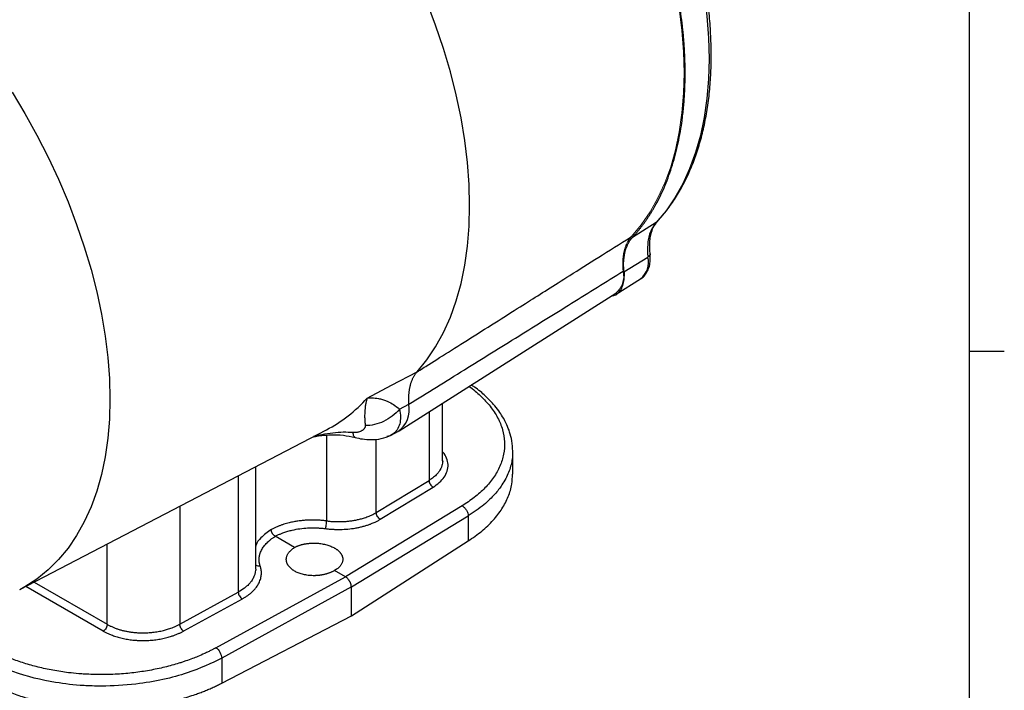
# Model space of a CAD drawing. Header units: inches. Extents: x 0.3 to 34.1, y 0.2 to 21.7.
# Tile 35 of 36: x 30.1 to 33.6, y 16.7 to 19.1. Entities that reach past the tile are written whole.
import ezdxf

# ---------------------------------------------------------------- set-up
doc = ezdxf.new("R2010")
doc.units = ezdxf.units.IN
doc.header["$MEASUREMENT"] = 0
doc.layers.add('SLD-0', color=7, linetype='Continuous', lineweight=25)

msp = doc.modelspace()

# ---------------------------------------------------------------- linework, layer by layer
at = {"color": 7, "linetype": 'Continuous', "lineweight": 25}
for p, q in [((32.3942, 18.3745), (32.3082, 18.3202)), ((32.278, 18.1961), (32.364, 18.2494)), ((32.2504, 18.1155), (32.3373, 18.1707)), ((31.4679, 17.623), (32.2483, 18.1191)), ((31.441, 17.7875), (31.5325, 17.8356)), ((31.3527, 17.741), (31.441, 17.7875)), ((31.4695, 17.701), (31.5026, 17.7187)), ((31.6246, 17.5148), (31.6246, 17.7226)), ((30.1015, 17.0506), (31.2059, 17.6267)), ((31.4388, 17.6086), (31.4373, 17.6079)), ((31.4392, 17.6078), (31.4634, 17.6204)), ((31.8772, 17.4674), (31.8772, 17.5496)), ((30.9516, 17.1265), (30.9516, 17.494)), ((31.6244, 17.5165), (31.6251, 17.5123)), ((31.3859, 17.3286), (31.5757, 17.4443)), ((31.4003, 17.3044), (31.5902, 17.4201)), ((31.6949, 17.3529), (31.2748, 17.0969)), ((31.296, 17.0602), (31.7166, 17.3165)), ((31.7166, 17.3165), (31.7166, 17.226)), ((31.0915, 17.2028), (31.022, 17.2429)), ((31.296, 16.9563), (31.7166, 17.226)), ((30.8083, 16.841), (31.2748, 17.0969)), ((31.2748, 17.0969), (31.2354, 17.1197)), ((31.296, 17.0602), (30.8289, 16.804)), ((31.296, 16.9563), (31.296, 17.0602)), ((30.6778, 16.9259), (30.8887, 17.0416)), ((30.9025, 17.0169), (30.6916, 16.9013)), ((30.8289, 16.7135), (31.296, 16.9563)), ((30.8289, 16.804), (30.8289, 16.7135))]:
    msp.add_line(p, q, dxfattribs=at)
at = {"color": 8, "linetype": 'Continuous', "lineweight": 25}
for p, q in [((32.3977, 18.3782), (32.3942, 18.3745)), ((31.5757, 17.6916), (31.5757, 17.4443)), ((31.207, 17.6074), (31.207, 17.2985)), ((31.3859, 17.3286), (31.3859, 17.5934)), ((30.8887, 17.4612), (30.8887, 17.0416)), ((30.6778, 17.3512), (30.6778, 16.9259)), ((30.4163, 16.9256), (30.4163, 17.2148)), ((30.4025, 16.9014), (30.1238, 17.0623)), ((30.1532, 17.0776), (30.4163, 16.9256))]:
    msp.add_line(p, q, dxfattribs=at)
at = {"color": 7, "linetype": 'Continuous', "lineweight": 25, "flags": 128}
for points in [[(32.3942, 19.7742), (32.4294, 19.6915), (32.4612, 19.6084), (32.4896, 19.5251), (32.5145, 19.442), (32.5356, 19.3595), (32.553, 19.2777), (32.5666, 19.1971), (32.5764, 19.1178), (32.5823, 19.0403), (32.5842, 18.9647), (32.5823, 18.8914), (32.5764, 18.8206), (32.5666, 18.7526), (32.553, 18.6877), (32.5356, 18.626), (32.5145, 18.5679), (32.4896, 18.5135), (32.4612, 18.463), (32.4294, 18.4166), (32.3942, 18.3745)], [(31.5325, 17.8356), (31.5676, 17.8788), (31.5994, 17.9262), (31.6277, 17.9777), (31.6525, 18.0331), (31.6736, 18.0921), (31.691, 18.1547), (31.7045, 18.2205), (31.7143, 18.2894), (31.7201, 18.361), (31.7221, 18.4351), (31.7201, 18.5115), (31.7143, 18.5899), (31.7045, 18.67), (31.691, 18.7515), (31.6736, 18.8341), (31.6525, 18.9175), (31.6277, 19.0015), (31.5994, 19.0856), (31.5676, 19.1697), (31.5325, 19.2535)]]:
    msp.add_lwpolyline(points, dxfattribs=at)
at = {"color": 144, "linetype": 'Continuous', "lineweight": 18, "flags": 128}
msp.add_lwpolyline([(32.305, 18.3238), (32.3402, 18.3659), (32.372, 18.4122), (32.4003, 18.4627), (32.4251, 18.5171), (32.4462, 18.5751), (32.4636, 18.6367), (32.4772, 18.7016), (32.4869, 18.7695), (32.4928, 18.8402), (32.4947, 18.9135), (32.4928, 18.9889), (32.4869, 19.0664), (32.4772, 19.1456), (32.4636, 19.2261), (32.4462, 19.3078), (32.4251, 19.3903), (32.4003, 19.4732), (32.372, 19.5564), (32.3402, 19.6395), (32.305, 19.7221)], dxfattribs=at)
at = {"color": 8, "linetype": 'Continuous', "lineweight": 25, "flags": 128}
msp.add_lwpolyline([(30.0741, 18.8442), (30.12, 18.7677), (30.1633, 18.6896), (30.2037, 18.6103), (30.2412, 18.53), (30.2754, 18.4489), (30.3064, 18.3675), (30.3341, 18.286), (30.3582, 18.2047), (30.3788, 18.1239), (30.3958, 18.0439), (30.4091, 17.965), (30.4186, 17.8874), (30.4243, 17.8115), (30.4262, 17.7375), (30.4243, 17.6657), (30.4186, 17.5964), (30.4091, 17.5298), (30.3958, 17.4662), (30.3788, 17.4058), (30.3582, 17.3487), (30.3341, 17.2953), (30.3064, 17.2457), (30.2754, 17.2001), (30.2412, 17.1587), (30.2037, 17.1216), (30.1633, 17.0889), (30.12, 17.0608), (30.1014, 17.0505)], dxfattribs=at)
at = {"color": 8, "linetype": 'Continuous', "lineweight": 25}
for centre, radius, start, end in [((32.2894, 18.2308), 0.0769, 308.5714, 13.9847), ((30.9627, 18.0904), 0.5237, 297.6731, 318.1421)]:
    msp.add_arc(centre, radius, start, end, dxfattribs=at)
at = {"color": 144, "linetype": 'Continuous', "lineweight": 18}
msp.add_arc((32.1974, 18.1803), 0.0796, 309.74, 12.9898, dxfattribs=at)
at = {"color": 7, "linetype": 'Continuous', "lineweight": 25}
msp.add_arc((31.4105, 17.6984), 0.0942, 304.1537, 12.4199, dxfattribs=at)
for points, knots in [([(32.3981, 18.3778), (32.4043, 18.3847), (32.4221, 18.4046), (32.4493, 18.4404), (32.4784, 18.4861), (32.5044, 18.5354), (32.5272, 18.5881), (32.5467, 18.6441), (32.5628, 18.7031), (32.5755, 18.7649), (32.5848, 18.8295), (32.5906, 18.8964), (32.5928, 18.9655), (32.5916, 19.0366), (32.5869, 19.1094), (32.5787, 19.1837), (32.5671, 19.2593), (32.5521, 19.3359), (32.5338, 19.4132), (32.5122, 19.491), (32.4874, 19.5691), (32.4595, 19.6472), (32.4314, 19.7183), (32.4118, 19.7631), (32.4034, 19.7821)], [0, 0, 0, 0, 0.025013, 0.071449, 0.11798, 0.164651, 0.211453, 0.258372, 0.305383, 0.352464, 0.399594, 0.446754, 0.49393, 0.54111, 0.588286, 0.635453, 0.682609, 0.729752, 0.776882, 0.824, 0.871107, 0.918204, 0.965292, 1, 1, 1, 1]), ([(32.4982, 18.9114), (32.4982, 18.9162), (32.4982, 18.9257), (32.498, 18.9401), (32.4976, 18.9546), (32.4971, 18.9691), (32.4965, 18.9837), (32.4957, 18.9984), (32.4947, 19.0132), (32.4937, 19.028), (32.4925, 19.0428), (32.4911, 19.0578), (32.4896, 19.0728), (32.4879, 19.0879), (32.4828, 19.1312), (32.4719, 19.2037), (32.4506, 19.3065), (32.4234, 19.4106), (32.3983, 19.4904), (32.3792, 19.5451), (32.3685, 19.5747), (32.3573, 19.6043), (32.3457, 19.6338), (32.3336, 19.6633), (32.3212, 19.6927), (32.3125, 19.7123), (32.3082, 19.7221)], [0, 0, 0, 0, 0.019149, 0.038285, 0.057409, 0.076524, 0.095632, 0.114737, 0.133841, 0.152946, 0.172055, 0.191171, 0.210296, 0.229433, 0.248584, 0.374287, 0.500002, 0.625705, 0.751419, 0.786971, 0.822481, 0.857968, 0.893446, 0.928933, 0.964446, 1, 1, 1, 1]), ([(32.3082, 18.3202), (32.3105, 18.3228), (32.3152, 18.3279), (32.3221, 18.3358), (32.3288, 18.3439), (32.3355, 18.3521), (32.342, 18.3604), (32.3483, 18.369), (32.3546, 18.3776), (32.3607, 18.3865), (32.3667, 18.3954), (32.3726, 18.4046), (32.3784, 18.4139), (32.384, 18.4233), (32.3997, 18.4507), (32.4234, 18.4986), (32.4506, 18.5713), (32.4719, 18.6496), (32.4835, 18.713), (32.4894, 18.7581), (32.4921, 18.7828), (32.4944, 18.8079), (32.4961, 18.8333), (32.4973, 18.859), (32.4981, 18.885), (32.4982, 18.9026), (32.4982, 18.9114)], [0, 0, 0, 0, 0.019149, 0.038285, 0.057409, 0.076524, 0.095632, 0.114737, 0.133841, 0.152946, 0.172055, 0.191171, 0.210296, 0.229433, 0.248584, 0.374287, 0.500002, 0.625705, 0.751419, 0.786971, 0.822481, 0.857968, 0.893446, 0.928933, 0.964446, 1, 1, 1, 1]), ([(32.3942, 18.3745), (32.3855, 18.3651), (32.3783, 18.3532), (32.3684, 18.3272), (32.3652, 18.3134), (32.3627, 18.2889), (32.3624, 18.279), (32.3629, 18.2625), (32.3633, 18.256), (32.364, 18.2494)], [-1.040161, -1.040161, -1.040161, -1.040161, -0.910141, -0.910141, -0.702109, -0.702109, -0.369257, -0.369257, 0, 0, 0, 0]), ([(32.3721, 18.2611), (32.3716, 18.2668), (32.3704, 18.2803), (32.3706, 18.2975), (32.3716, 18.3162), (32.3757, 18.3355), (32.3833, 18.3593), (32.3936, 18.3721), (32.3992, 18.3792)], [0, 0, 0, 0, 0.115617, 0.27073, 0.379053, 0.534227, 0.740954, 1, 1, 1, 1]), ([(31.5325, 17.8356), (31.5463, 17.8444), (31.5605, 17.8533), (31.6242, 17.8935), (31.6848, 17.9318), (31.7832, 17.9941), (31.8211, 18.018), (31.8826, 18.0569), (31.9063, 18.0719), (31.9773, 18.1167), (32.0246, 18.1466), (32.1477, 18.2244), (32.2234, 18.2723), (32.3025, 18.3222), (32.3038, 18.323), (32.305, 18.3238)], [-8.489041, -8.489041, -8.489041, -8.489041, -8.176349, -8.176349, -7.118247, -7.118247, -6.589195, -6.589195, -5.742713, -5.742713, -4.388342, -4.388342, -2.885837, -2.885837, -2.861615, -2.861615, -2.861615, -2.861615]), ([(32.278, 18.1961), (32.2778, 18.198), (32.2775, 18.2017), (32.2771, 18.2072), (32.2768, 18.2127), (32.2767, 18.2181), (32.2767, 18.2235), (32.2767, 18.2288), (32.2771, 18.2383), (32.2784, 18.2517), (32.2816, 18.2681), (32.2861, 18.2833), (32.2911, 18.2949), (32.2957, 18.3034), (32.2996, 18.3094), (32.3037, 18.3151), (32.3067, 18.3185), (32.3082, 18.3202)], [0, 0, 0, 0, 0.035783, 0.071535, 0.107282, 0.143047, 0.178856, 0.214733, 0.250702, 0.37551, 0.50002, 0.624437, 0.74927, 0.812139, 0.874796, 0.937372, 1, 1, 1, 1]), ([(32.3375, 18.1712), (32.3382, 18.1715), (32.3444, 18.1745), (32.3534, 18.1842), (32.3636, 18.1993), (32.3701, 18.2173), (32.3734, 18.238), (32.3725, 18.2532), (32.3721, 18.2611)], [0, 0, 0, 0, 0.026267, 0.211474, 0.395311, 0.58481, 0.784346, 1, 1, 1, 1]), ([(31.5026, 17.7187), (31.5695, 17.7603), (31.7016, 17.8424), (31.8972, 17.9639), (32.0878, 18.0822), (32.2131, 18.1599), (32.2749, 18.1982)], [0, 0, 0, 0, 0.259892, 0.51319, 0.759892, 1, 1, 1, 1]), ([(32.2328, 18.1093), (32.2367, 18.11), (32.2466, 18.1118), (32.2593, 18.1213), (32.2704, 18.1366), (32.2775, 18.1566), (32.2784, 18.1729), (32.2788, 18.181)], [0, 0, 0, 0, 0.136721, 0.352541, 0.56836, 0.78418, 1, 1, 1, 1]), ([(31.5325, 17.8356), (31.5316, 17.8345), (31.5297, 17.8324), (31.527, 17.8289), (31.5244, 17.8253), (31.522, 17.8215), (31.5197, 17.8176), (31.5175, 17.8135), (31.5155, 17.8093), (31.5136, 17.8049), (31.5118, 17.8004), (31.5102, 17.7958), (31.5087, 17.791), (31.5073, 17.7861), (31.5061, 17.781), (31.5051, 17.7759), (31.5042, 17.7706), (31.5034, 17.7652), (31.5028, 17.7597), (31.5023, 17.7541), (31.502, 17.7484), (31.5018, 17.7426), (31.5017, 17.7368), (31.5019, 17.7308), (31.5021, 17.7248), (31.5024, 17.7207), (31.5026, 17.7187)], [0, 0, 0, 0, 0.041668, 0.083337, 0.125005, 0.166674, 0.208344, 0.250013, 0.291682, 0.33335, 0.375017, 0.416682, 0.458345, 0.500008, 0.541671, 0.583334, 0.624999, 0.666665, 0.708332, 0.749999, 0.791667, 0.833335, 0.875002, 0.916668, 0.958334, 1, 1, 1, 1]), ([(31.8772, 17.5495), (31.8765, 17.562), (31.8754, 17.5853), (31.8672, 17.6172), (31.856, 17.6464), (31.8425, 17.6718), (31.8261, 17.6965), (31.8063, 17.7215), (31.7778, 17.7503), (31.7514, 17.7735), (31.7321, 17.7858), (31.7281, 17.7884)], [0, 0, 0, 0, 0.141517, 0.263418, 0.365693, 0.482386, 0.568025, 0.673431, 0.803725, 0.958747, 1, 1, 1, 1]), ([(31.3527, 17.741), (31.3524, 17.7398), (31.3517, 17.7375), (31.3508, 17.7343), (31.3498, 17.7306), (31.3488, 17.7263), (31.3473, 17.7191), (31.3459, 17.71), (31.3446, 17.6981), (31.3439, 17.6859), (31.3438, 17.6745), (31.3441, 17.665), (31.3445, 17.6576), (31.3451, 17.6501), (31.3456, 17.6449), (31.3458, 17.6424)], [0, 0, 0, 0, 0.05204, 0.095877, 0.131511, 0.200819, 0.262906, 0.400576, 0.521414, 0.651572, 0.768729, 0.831202, 0.890559, 0.946818, 1, 1, 1, 1]), ([(31.3527, 17.741), (31.3585, 17.7418), (31.3645, 17.7422), (31.378, 17.7419), (31.3855, 17.7412), (31.3981, 17.7388), (31.403, 17.7375), (31.4105, 17.7353), (31.413, 17.7344), (31.4196, 17.7321), (31.4237, 17.7304), (31.4343, 17.7255), (31.4409, 17.7219), (31.455, 17.7129), (31.4623, 17.7074), (31.4695, 17.701)], [-1.669903, -1.669903, -1.669903, -1.669903, -1.37767, -1.37767, -1.04369, -1.04369, -0.834952, -0.834952, -0.730583, -0.730583, -0.563592, -0.563592, -0.296408, -0.296408, 0, 0, 0, 0]), ([(31.4695, 17.7009), (31.4543, 17.683), (31.4342, 17.6675), (31.3905, 17.6469), (31.367, 17.6416), (31.3458, 17.6423)], [0, 0, 0, 0, 0.5, 0.5, 1, 1, 1, 1]), ([(31.3458, 17.6424), (31.3459, 17.6418), (31.3459, 17.6407), (31.3458, 17.6391), (31.3455, 17.6375), (31.345, 17.6359), (31.3443, 17.6343), (31.3433, 17.6325), (31.3419, 17.6304), (31.3398, 17.6281), (31.3375, 17.6259), (31.3339, 17.6233), (31.3287, 17.6206), (31.3227, 17.6187), (31.3176, 17.6177), (31.3138, 17.6172), (31.3099, 17.6169), (31.3072, 17.6169), (31.3059, 17.6169)], [0, 0, 0, 0, 0.034106, 0.069301, 0.105715, 0.143465, 0.182656, 0.22338, 0.287438, 0.353577, 0.421831, 0.490334, 0.627608, 0.763106, 0.826478, 0.886876, 0.944602, 1, 1, 1, 1]), ([(31.1561, 17.6007), (31.1611, 17.6018), (31.1815, 17.6065), (31.2193, 17.6093), (31.2661, 17.6087), (31.2954, 17.6022), (31.3094, 17.5992)], [0, 0, 0, 0, 0.103567, 0.422033, 0.722918, 1, 1, 1, 1]), ([(31.3059, 17.6169), (31.3053, 17.617), (31.304, 17.617), (31.3028, 17.6171), (31.3021, 17.6171)], [0, 0, 0, 0, 0.50893, 1, 1, 1, 1]), ([(31.3094, 17.5992), (31.3181, 17.5971), (31.3369, 17.5927), (31.37, 17.5907), (31.4059, 17.5939), (31.4276, 17.603), (31.4391, 17.6078)], [0, 0, 0, 0, 0.198313, 0.431623, 0.700212, 1, 1, 1, 1]), ([(31.4324, 17.6056), (31.4306, 17.6044), (31.4282, 17.6029), (31.425, 17.6026), (31.4243, 17.6026)], [0, 0, 0, 0, 0.789946, 1, 1, 1, 1]), ([(31.5902, 17.4201), (31.5981, 17.4254), (31.6142, 17.4363), (31.6315, 17.456), (31.6424, 17.478), (31.6456, 17.5014), (31.6398, 17.5245), (31.6322, 17.5404), (31.625, 17.5476), (31.6246, 17.548)], [0, 0, 0, 0, 0.152433, 0.313374, 0.480528, 0.650964, 0.821389, 0.988511, 1, 1, 1, 1]), ([(31.7166, 17.226), (31.7335, 17.2376), (31.7674, 17.261), (31.8079, 17.3004), (31.8402, 17.3422), (31.8626, 17.386), (31.8754, 17.428), (31.8761, 17.4553), (31.8763, 17.4674)], [0, 0, 0, 0, 0.172615, 0.34523, 0.517846, 0.690461, 0.863076, 1, 1, 1, 1]), ([(31.5757, 17.4443), (31.5757, 17.44), (31.5772, 17.4349), (31.5825, 17.4259), (31.5864, 17.4221), (31.5902, 17.4201)], [0, 0, 0, 0, 0.5, 0.5, 1, 1, 1, 1]), ([(31.6949, 17.3529), (31.6978, 17.3513), (31.7007, 17.3492), (31.706, 17.3439), (31.7085, 17.3408), (31.7125, 17.334), (31.7141, 17.3304), (31.7162, 17.3233), (31.7167, 17.3197), (31.7166, 17.3165)], [0, 0, 0, 0, 0.25, 0.25, 0.5, 0.5, 0.75, 0.75, 1, 1, 1, 1]), ([(31.207, 17.2985), (31.209, 17.2982), (31.2129, 17.2978), (31.2189, 17.2971), (31.225, 17.2966), (31.2312, 17.2962), (31.2375, 17.2959), (31.2439, 17.2957), (31.2504, 17.2957), (31.2569, 17.2957), (31.2636, 17.2959), (31.2703, 17.2963), (31.277, 17.2967), (31.2838, 17.2974), (31.2906, 17.2981), (31.2975, 17.299), (31.3038, 17.3), (31.3098, 17.3011), (31.3156, 17.3022), (31.322, 17.3037), (31.3289, 17.3053), (31.3363, 17.3074), (31.344, 17.3098), (31.3521, 17.3126), (31.3605, 17.3158), (31.369, 17.3196), (31.3776, 17.3238), (31.383, 17.327), (31.3859, 17.3286)], [0, 0, 0, 0, 0.030285, 0.061006, 0.092161, 0.123752, 0.155778, 0.188239, 0.221135, 0.254467, 0.288233, 0.322435, 0.357073, 0.392145, 0.427653, 0.463597, 0.499975, 0.528371, 0.56018, 0.595401, 0.634034, 0.676079, 0.721537, 0.770406, 0.822687, 0.87838, 0.937485, 1, 1, 1, 1]), ([(31.4003, 17.3044), (31.3965, 17.3064), (31.3926, 17.3102), (31.3873, 17.3192), (31.3858, 17.3243), (31.3859, 17.3286)], [0, 0, 0, 0, 0.5, 0.5, 1, 1, 1, 1]), ([(31.207, 17.2985), (31.2049, 17.2988), (31.2005, 17.2993), (31.1939, 17.2999), (31.1871, 17.3005), (31.1803, 17.301), (31.1734, 17.3013), (31.1663, 17.3015), (31.1592, 17.3016), (31.152, 17.3016), (31.1447, 17.3014), (31.1373, 17.301), (31.1299, 17.3006), (31.1224, 17.3), (31.1149, 17.2992), (31.1074, 17.2982), (31.0999, 17.2972), (31.0923, 17.2959), (31.0843, 17.2944), (31.0758, 17.2925), (31.0669, 17.2903), (31.0576, 17.2878), (31.0479, 17.2847), (31.038, 17.2812), (31.0279, 17.2772), (31.0177, 17.2726), (31.0112, 17.2691), (31.0079, 17.2674)], [0, 0, 0, 0, 0.030515, 0.0614327, 0.0927531, 0.1244762, 0.1566021, 0.1891307, 0.222062, 0.2553961, 0.289133, 0.3232726, 0.357815, 0.3927601, 0.4281081, 0.4638588, 0.5000124, 0.5359569, 0.5750248, 0.6172161, 0.6625306, 0.7109683, 0.7625291, 0.8172127, 0.8750192, 0.9359483, 1, 1, 1, 1]), ([(31.022, 17.2429), (31.0236, 17.2437), (31.0267, 17.2454), (31.0316, 17.2478), (31.0366, 17.2501), (31.0417, 17.2523), (31.047, 17.2544), (31.0554, 17.2575), (31.0674, 17.2614), (31.0865, 17.2663), (31.1102, 17.2707), (31.1333, 17.2729), (31.1514, 17.2735), (31.1642, 17.2735), (31.1771, 17.2731), (31.1899, 17.2721), (31.1984, 17.2711), (31.2027, 17.2706)], [0, 0, 0, 0, 0.033396, 0.066742, 0.100073, 0.133425, 0.166834, 0.200336, 0.289801, 0.379106, 0.525435, 0.671992, 0.737566, 0.802875, 0.868199, 0.933816, 1, 1, 1, 1]), ([(31.2027, 17.2706), (31.2049, 17.2704), (31.2093, 17.2698), (31.2159, 17.2692), (31.2225, 17.2686), (31.2292, 17.2682), (31.2358, 17.2679), (31.2425, 17.2677), (31.2492, 17.2676), (31.2629, 17.2677), (31.2835, 17.2688), (31.3059, 17.2717), (31.3233, 17.275), (31.336, 17.278), (31.3463, 17.2809), (31.3542, 17.2834), (31.3596, 17.2853), (31.3642, 17.287), (31.3692, 17.2889), (31.3749, 17.2913), (31.3827, 17.2948), (31.3913, 17.2991), (31.3973, 17.3026), (31.4003, 17.3044)], [0, 0, 0, 0, 0.030823, 0.061554, 0.092224, 0.122864, 0.153505, 0.18418, 0.21492, 0.245754, 0.372806, 0.499906, 0.563736, 0.62761, 0.691115, 0.724315, 0.754219, 0.779368, 0.80051, 0.839226, 0.878671, 0.939325, 1, 1, 1, 1]), ([(31.2027, 17.2706), (31.2037, 17.2736), (31.2048, 17.2783), (31.2064, 17.2886), (31.2069, 17.2941), (31.207, 17.2984)], [0, 0, 0, 0, 0.5, 0.5, 1, 1, 1, 1]), ([(30.9678, 17.135), (30.9674, 17.1363), (30.9666, 17.1387), (30.9657, 17.1422), (30.965, 17.1456), (30.9641, 17.151), (30.9637, 17.1569), (30.9639, 17.1642), (30.9646, 17.1696), (30.9656, 17.1745), (30.9675, 17.1818), (30.9708, 17.1903), (30.9761, 17.1997), (30.9824, 17.209), (30.9899, 17.2178), (30.9989, 17.2261), (31.0047, 17.2309), (31.0098, 17.2347), (31.0136, 17.2375), (31.0178, 17.2403), (31.0206, 17.242), (31.022, 17.2429)], [0, 0, 0, 0, 0.0325878, 0.0636229, 0.0932913, 0.1217033, 0.2013545, 0.2461801, 0.3092075, 0.3408712, 0.3726124, 0.4999694, 0.5637432, 0.6273932, 0.7537701, 0.814856, 0.8782734, 0.9051518, 0.9395344, 0.9685769, 1, 1, 1, 1]), ([(31.022, 17.2429), (31.0214, 17.2432), (31.0201, 17.244), (31.0183, 17.2454), (31.0164, 17.247), (31.0147, 17.2489), (31.0132, 17.2508), (31.0118, 17.2528), (31.0105, 17.255), (31.0093, 17.2577), (31.0081, 17.2609), (31.0073, 17.2644), (31.0071, 17.2667), (31.0071, 17.2679)], [0, 0, 0, 0, 0.0820933, 0.1641194, 0.2461434, 0.3280987, 0.4098885, 0.4753733, 0.5539268, 0.6456616, 0.7506693, 0.8688395, 1, 1, 1, 1]), ([(31.0915, 17.1175), (31.0905, 17.1181), (31.0884, 17.1194), (31.0854, 17.1213), (31.0826, 17.1234), (31.0799, 17.1255), (31.0774, 17.1277), (31.075, 17.13), (31.0728, 17.1324), (31.0708, 17.1349), (31.0689, 17.1374), (31.0673, 17.14), (31.0658, 17.1427), (31.0646, 17.1454), (31.0635, 17.1482), (31.0627, 17.151), (31.0621, 17.1539), (31.0618, 17.1568), (31.0616, 17.1597), (31.0618, 17.1628), (31.0622, 17.1661), (31.063, 17.1697), (31.0643, 17.1734), (31.066, 17.1774), (31.0684, 17.1815), (31.0714, 17.1857), (31.0752, 17.19), (31.0798, 17.1944), (31.0851, 17.1987), (31.0893, 17.2014), (31.0915, 17.2028)], [0, 0, 0, 0, 0.027886, 0.055962, 0.084228, 0.112685, 0.141333, 0.170171, 0.1992, 0.22842, 0.25783, 0.287431, 0.317223, 0.347205, 0.377379, 0.407743, 0.438298, 0.469044, 0.499982, 0.532236, 0.567131, 0.604666, 0.644843, 0.687659, 0.733117, 0.781214, 0.831951, 0.885328, 0.941344, 1, 1, 1, 1]), ([(31.0915, 17.2028), (31.0926, 17.2033), (31.0947, 17.2045), (31.0981, 17.2061), (31.1015, 17.2075), (31.1049, 17.2089), (31.1083, 17.2102), (31.1118, 17.2113), (31.1152, 17.2123), (31.1187, 17.2133), (31.1221, 17.2141), (31.1254, 17.2149), (31.1288, 17.2156), (31.1321, 17.2161), (31.1353, 17.2166), (31.1385, 17.2171), (31.1416, 17.2174), (31.1446, 17.2177), (31.1475, 17.218), (31.1504, 17.2182), (31.1532, 17.2183), (31.1559, 17.2184), (31.1585, 17.2184), (31.161, 17.2185), (31.1657, 17.2184), (31.1727, 17.2181), (31.1818, 17.2173), (31.1907, 17.216), (31.1993, 17.2143), (31.2074, 17.2122), (31.2152, 17.2098), (31.2225, 17.207), (31.2292, 17.204), (31.2334, 17.2017), (31.2354, 17.2006)], [0, 0, 0, 0, 0.028383, 0.056162, 0.083338, 0.109911, 0.13588, 0.161245, 0.186007, 0.210165, 0.23372, 0.256672, 0.27902, 0.300764, 0.321905, 0.342443, 0.362377, 0.381707, 0.400434, 0.418557, 0.436077, 0.452993, 0.469306, 0.485015, 0.500121, 0.558359, 0.615922, 0.672811, 0.729027, 0.784568, 0.839436, 0.89363, 0.947152, 1, 1, 1, 1]), ([(31.2354, 17.2006), (31.2364, 17.2), (31.2385, 17.1987), (31.2415, 17.1968), (31.2443, 17.1948), (31.247, 17.1927), (31.2495, 17.1905), (31.2519, 17.1882), (31.2541, 17.1859), (31.2561, 17.1835), (31.258, 17.181), (31.2596, 17.1785), (31.2611, 17.1759), (31.2623, 17.1733), (31.2634, 17.1707), (31.2642, 17.168), (31.2648, 17.1652), (31.2651, 17.1625), (31.2652, 17.1596), (31.2651, 17.1567), (31.2647, 17.1536), (31.2639, 17.1503), (31.2626, 17.1467), (31.2608, 17.1431), (31.2585, 17.1392), (31.2555, 17.1353), (31.2517, 17.1313), (31.2471, 17.1273), (31.2417, 17.1234), (31.2375, 17.1209), (31.2354, 17.1197)], [0, 0, 0, 0, 0.027886, 0.055962, 0.084228, 0.112685, 0.141333, 0.170171, 0.1992, 0.22842, 0.25783, 0.287431, 0.317223, 0.347205, 0.377379, 0.407743, 0.438298, 0.469044, 0.499982, 0.532236, 0.567131, 0.604666, 0.644843, 0.687659, 0.733117, 0.781214, 0.831951, 0.885328, 0.941344, 1, 1, 1, 1]), ([(30.9025, 17.0169), (30.904, 17.0178), (30.9071, 17.0195), (30.9116, 17.0222), (30.9163, 17.0252), (30.9206, 17.0281), (30.925, 17.0313), (30.9288, 17.0342), (30.9331, 17.0377), (30.9383, 17.0423), (30.9446, 17.0485), (30.951, 17.0558), (30.9553, 17.0615), (30.9579, 17.0655), (30.9595, 17.0681), (30.9622, 17.0727), (30.9654, 17.0792), (30.9694, 17.0899), (30.9714, 17.0994), (30.9719, 17.1076), (30.972, 17.1129), (30.9715, 17.1196), (30.9703, 17.1263), (30.9689, 17.1315), (30.9681, 17.134), (30.9678, 17.135)], [0, 0, 0, 0, 0.028365, 0.057514, 0.088239, 0.121333, 0.146867, 0.183226, 0.206173, 0.24578, 0.308869, 0.372371, 0.43615, 0.451162, 0.47211, 0.500077, 0.563994, 0.62777, 0.754279, 0.785628, 0.816825, 0.878697, 0.939788, 0.975376, 1, 1, 1, 1]), ([(30.9507, 17.1265), (30.9513, 17.1247), (30.9519, 17.1228), (30.9513, 17.1209), (30.9512, 17.1207)], [0, 0, 0, 0, 0.915779, 1, 1, 1, 1]), ([(31.2354, 17.1197), (31.2343, 17.119), (31.2322, 17.1178), (31.2288, 17.116), (31.2254, 17.1143), (31.222, 17.1128), (31.2186, 17.1114), (31.2151, 17.1101), (31.2117, 17.1089), (31.2082, 17.1078), (31.2048, 17.1068), (31.2014, 17.1059), (31.1981, 17.1051), (31.1948, 17.1044), (31.1916, 17.1037), (31.1884, 17.1032), (31.1853, 17.1027), (31.1823, 17.1023), (31.1793, 17.1019), (31.1765, 17.1016), (31.1737, 17.1014), (31.171, 17.1012), (31.1684, 17.1011), (31.1659, 17.101), (31.1611, 17.1009), (31.1542, 17.101), (31.145, 17.1016), (31.1362, 17.1027), (31.1276, 17.1042), (31.1194, 17.1061), (31.1117, 17.1085), (31.1044, 17.1111), (31.0976, 17.1141), (31.0935, 17.1164), (31.0915, 17.1175)], [0, 0, 0, 0, 0.028383, 0.056162, 0.083338, 0.109911, 0.13588, 0.161245, 0.186007, 0.210165, 0.23372, 0.256672, 0.27902, 0.300764, 0.321905, 0.342443, 0.362377, 0.381707, 0.400434, 0.418557, 0.436077, 0.452993, 0.469306, 0.485015, 0.500121, 0.558359, 0.615922, 0.672811, 0.729027, 0.784568, 0.839436, 0.89363, 0.947152, 1, 1, 1, 1]), ([(31.296, 17.0602), (31.296, 17.0609), (31.296, 17.0622), (31.2958, 17.0642), (31.2955, 17.0663), (31.295, 17.0684), (31.2944, 17.0706), (31.2937, 17.0727), (31.2929, 17.0749), (31.292, 17.077), (31.291, 17.0791), (31.2895, 17.0817), (31.2875, 17.0848), (31.2848, 17.0883), (31.2818, 17.0917), (31.2784, 17.0947), (31.276, 17.0962), (31.2748, 17.0969)], [0, 0, 0, 0, 0.050427, 0.100758, 0.150993, 0.201132, 0.251178, 0.301131, 0.350991, 0.400761, 0.450441, 0.500032, 0.590827, 0.686217, 0.786208, 0.890801, 1, 1, 1, 1]), ([(30.8887, 17.0416), (30.8888, 17.0374), (30.8903, 17.0323), (30.8954, 17.0232), (30.899, 17.0192), (30.9025, 17.0169)], [0, 0, 0, 0, 0.5, 0.5, 1, 1, 1, 1]), ([(30.4163, 16.9256), (30.4163, 16.9214), (30.4148, 16.9164), (30.4098, 16.9075), (30.4062, 16.9036), (30.4025, 16.9014)], [0, 0, 0, 0, 0.5, 0.5, 1, 1, 1, 1]), ([(30.4163, 16.9256), (30.4178, 16.9248), (30.4208, 16.9231), (30.4254, 16.9207), (30.4302, 16.9184), (30.4352, 16.9161), (30.4403, 16.914), (30.4456, 16.9119), (30.451, 16.9099), (30.4565, 16.9081), (30.4622, 16.9063), (30.468, 16.9047), (30.474, 16.9031), (30.48, 16.9017), (30.4862, 16.9004), (30.4925, 16.8993), (30.4989, 16.8982), (30.5053, 16.8973), (30.5119, 16.8965), (30.5185, 16.8959), (30.5252, 16.8954), (30.532, 16.895), (30.5388, 16.8948), (30.5492, 16.8947), (30.5634, 16.8951), (30.5816, 16.8967), (30.6003, 16.8994), (30.6152, 16.9025), (30.6264, 16.9054), (30.6341, 16.9076), (30.6422, 16.9103), (30.6508, 16.9134), (30.6597, 16.917), (30.6689, 16.9212), (30.6748, 16.9243), (30.6778, 16.9259)], [0, 0, 0, 0, 0.021619, 0.043344, 0.065174, 0.08711, 0.109151, 0.131297, 0.153549, 0.175906, 0.198369, 0.220937, 0.24361, 0.26639, 0.289274, 0.312265, 0.33536, 0.358562, 0.381869, 0.405282, 0.4288, 0.452424, 0.476154, 0.49999, 0.560279, 0.623591, 0.689927, 0.759284, 0.786153, 0.815528, 0.84741, 0.881798, 0.918693, 0.958093, 1, 1, 1, 1]), ([(30.6916, 16.9013), (30.6881, 16.9035), (30.6845, 16.9075), (30.6794, 16.9166), (30.6779, 16.9217), (30.6778, 16.9259)], [0, 0, 0, 0, 0.5, 0.5, 1, 1, 1, 1]), ([(30.4025, 16.9014), (30.4041, 16.9005), (30.407, 16.8988), (30.4116, 16.8964), (30.4175, 16.8935), (30.424, 16.8906), (30.4317, 16.8874), (30.4392, 16.8845), (30.4505, 16.8807), (30.4654, 16.8765), (30.4843, 16.8724), (30.5008, 16.8699), (30.5124, 16.8687), (30.5192, 16.8681), (30.5296, 16.8674), (30.5419, 16.867), (30.5559, 16.8672), (30.5662, 16.8677), (30.5767, 16.8684), (30.5904, 16.8699), (30.6039, 16.8719), (30.617, 16.8744), (30.6296, 16.8773), (30.641, 16.8804), (30.6526, 16.8842), (30.6621, 16.8876), (30.6727, 16.8919), (30.6826, 16.8965), (30.6886, 16.8997), (30.6916, 16.9013)], [0, 0, 0, 0, 0.020092, 0.039236, 0.05762, 0.093958, 0.11705, 0.147396, 0.17813, 0.240638, 0.304353, 0.369003, 0.401598, 0.415401, 0.434316, 0.499934, 0.531651, 0.565572, 0.596996, 0.630891, 0.695552, 0.72756, 0.759299, 0.821824, 0.844222, 0.882921, 0.924533, 0.96372, 1, 1, 1, 1]), ([(30.8083, 16.841), (30.8059, 16.8397), (30.8005, 16.8368), (30.7913, 16.832), (30.7802, 16.8265), (30.7639, 16.8188), (30.745, 16.8105), (30.7224, 16.8015), (30.7039, 16.7948), (30.6875, 16.7893), (30.6627, 16.7814), (30.6236, 16.7706), (30.5692, 16.7591), (30.5121, 16.7507), (30.462, 16.7462), (30.4226, 16.7446), (30.393, 16.7442), (30.365, 16.7447), (30.3381, 16.7459), (30.3088, 16.7479), (30.2704, 16.7518), (30.2211, 16.7593), (30.1677, 16.7708), (30.1256, 16.7827), (30.0936, 16.7935), (30.0725, 16.8015), (30.0506, 16.8105), (30.032, 16.819), (30.0146, 16.8276), (30.0016, 16.8344), (29.9934, 16.8391), (29.9894, 16.8413)], [0, 0, 0, 0, 0.010703, 0.0239884, 0.0399107, 0.0585563, 0.0922455, 0.1170913, 0.1480404, 0.163485, 0.1789203, 0.2407177, 0.3049196, 0.3691079, 0.4345679, 0.4725966, 0.5000461, 0.5328292, 0.5655276, 0.5898699, 0.6309936, 0.695603, 0.7593592, 0.8211515, 0.8520174, 0.8829486, 0.9052469, 0.9414701, 0.9618148, 0.9813495, 1, 1, 1, 1]), ([(30.8083, 16.841), (30.8135, 16.8377), (30.8241, 16.8257), (30.8287, 16.8103), (30.8289, 16.804)], [-0.9996985, -0.9996985, -0.9996985, -0.9996985, -0.5, 0, 0, 0, 0]), ([(30.8289, 16.804), (30.7928, 16.7843), (30.7521, 16.7667), (30.6516, 16.7327), (30.5868, 16.7182), (30.4783, 16.7053), (30.4359, 16.7028), (30.3723, 16.7029), (30.3512, 16.7036), (30.2966, 16.707), (30.2633, 16.7107), (30.1789, 16.7245), (30.129, 16.7371), (30.0404, 16.7681), (30.0029, 16.7852), (29.9688, 16.8049)], [-0.001964, -0.001964, -0.001964, -0.001964, 0.233262, 0.233262, 0.493546, 0.493546, 0.656223, 0.656223, 0.757897, 0.757897, 0.961243, 0.961243, 1.286598, 1.286598, 1.5165, 1.5165, 1.5165, 1.5165]), ([(29.9688, 16.7265), (29.9713, 16.725), (29.9764, 16.7221), (29.9843, 16.7178), (29.9922, 16.7136), (30.0003, 16.7095), (30.0085, 16.7054), (30.0168, 16.7015), (30.0252, 16.6976), (30.0337, 16.6938), (30.0424, 16.6901), (30.0512, 16.6865), (30.0734, 16.6776), (30.1102, 16.6646), (30.1636, 16.6496), (30.2192, 16.6376), (30.2766, 16.6287), (30.3351, 16.6229), (30.3943, 16.6204), (30.4537, 16.6211), (30.5127, 16.6251), (30.5707, 16.6323), (30.6273, 16.6426), (30.682, 16.656), (30.7227, 16.6687), (30.7506, 16.6788), (30.767, 16.6851), (30.7831, 16.6918), (30.7987, 16.6987), (30.8141, 16.7059), (30.824, 16.711), (30.8289, 16.7135)], [0, 0, 0, 0, 0.0113913, 0.0227675, 0.034132, 0.0454882, 0.0568395, 0.0681893, 0.079541, 0.090898, 0.1022636, 0.1136413, 0.1250345, 0.1875233, 0.2500236, 0.3125124, 0.3750127, 0.4375015, 0.5000018, 0.5624906, 0.6249909, 0.6874797, 0.74998, 0.8124688, 0.8749691, 0.8958409, 0.9166714, 0.9374817, 0.9582926, 0.9791251, 1, 1, 1, 1])]:
    msp.add_open_spline(points, degree=3, knots=knots, dxfattribs=at)
at = {"color": 144, "linetype": 'Continuous', "lineweight": 18}
msp.add_open_spline([(32.2749, 18.1982), (32.2747, 18.2003), (32.2743, 18.2043), (32.2739, 18.2103), (32.2736, 18.2163), (32.2734, 18.2222), (32.2734, 18.228), (32.2736, 18.2337), (32.2738, 18.2393), (32.2742, 18.2448), (32.2748, 18.2503), (32.2755, 18.2556), (32.2763, 18.2608), (32.2773, 18.2659), (32.2784, 18.271), (32.2797, 18.2758), (32.281, 18.2806), (32.2826, 18.2852), (32.2842, 18.2897), (32.286, 18.2941), (32.288, 18.2983), (32.29, 18.3024), (32.2922, 18.3064), (32.2945, 18.3102), (32.297, 18.3138), (32.2995, 18.3173), (32.3022, 18.3207), (32.3041, 18.3228), (32.305, 18.3238)], degree=3, knots=[0, 0, 0, 0, 0.03846, 0.076921, 0.115382, 0.153843, 0.192306, 0.230769, 0.269231, 0.307694, 0.346155, 0.384615, 0.423074, 0.461532, 0.499989, 0.538446, 0.576904, 0.615363, 0.653825, 0.692287, 0.730751, 0.769216, 0.80768, 0.846145, 0.884609, 0.923073, 0.961536, 1, 1, 1, 1], dxfattribs=at)
at = {"color": 8, "linetype": 'Continuous', "lineweight": 25}
for points, knots in [([(32.372, 18.2609), (32.372, 18.2608), (32.3729, 18.2589), (32.3707, 18.2546), (32.3662, 18.2511), (32.364, 18.2494)], [0, 0, 0, 0, 0.031381, 0.515691, 1, 1, 1, 1]), ([(31.72, 17.7833), (31.7201, 17.7833), (31.7362, 17.7728), (31.7626, 17.749), (31.798, 17.7114), (31.8245, 17.6705), (31.842, 17.6273), (31.8492, 17.5831), (31.8461, 17.5389), (31.8327, 17.4958), (31.8098, 17.4549), (31.7785, 17.4171), (31.7407, 17.3828), (31.71, 17.3627), (31.6949, 17.3529)], [0, 0, 0, 0, 0.000309, 0.08733, 0.176639, 0.269409, 0.363197, 0.457804, 0.552414, 0.646215, 0.739004, 0.828338, 0.915386, 1, 1, 1, 1]), ([(31.4695, 17.701), (31.4711, 17.6914), (31.4743, 17.6723), (31.471, 17.6471), (31.4617, 17.6267), (31.4506, 17.6135), (31.4413, 17.6096), (31.4388, 17.6086)], [0, 0, 0, 0, 0.228806, 0.457388, 0.685979, 0.914808, 1, 1, 1, 1]), ([(31.3021, 17.6171), (31.2904, 17.6176), (31.2661, 17.6185), (31.2286, 17.6151), (31.1927, 17.6098), (31.1696, 17.6047), (31.1595, 17.6025)], [0, 0, 0, 0, 0.243541, 0.504492, 0.784135, 1, 1, 1, 1]), ([(31.3094, 17.5994), (31.3077, 17.6005), (31.304, 17.6027), (31.3028, 17.6122), (31.3021, 17.6171)], [0, 0, 0, 0, 0.485346, 1, 1, 1, 1]), ([(31.8769, 17.5524), (31.877, 17.5477), (31.8771, 17.5358), (31.8748, 17.5167), (31.87, 17.495), (31.8625, 17.4729), (31.8522, 17.4506), (31.8366, 17.4242), (31.8118, 17.3923), (31.7728, 17.3539), (31.7363, 17.3296), (31.7166, 17.3165)], [0, 0, 0, 0, 0.054733, 0.136309, 0.22042, 0.307066, 0.396246, 0.487962, 0.629468, 0.800154, 1, 1, 1, 1]), ([(31.6244, 17.5165), (31.624, 17.5102), (31.6233, 17.4966), (31.6148, 17.48), (31.6038, 17.4663), (31.5922, 17.4552), (31.5815, 17.4481), (31.5757, 17.4443)], [0, 0, 0, 0, 0.237085, 0.511965, 0.647032, 0.809717, 1, 1, 1, 1]), ([(31.0079, 17.2674), (30.9945, 17.2577), (30.9716, 17.2409), (30.9546, 17.2196), (30.9519, 17.2092), (30.9516, 17.2077)], [0, 0, 0, 0, 0.543135, 0.933879, 1, 1, 1, 1]), ([(30.9678, 17.135), (30.9652, 17.1349), (30.96, 17.1348), (30.9542, 17.137), (30.9522, 17.1395), (30.9516, 17.1403)], [0, 0, 0, 0, 0.403018, 0.80544, 1, 1, 1, 1]), ([(30.9512, 17.1207), (30.9492, 17.1107), (30.9467, 17.0985), (30.9381, 17.0845), (30.933, 17.0773), (30.9243, 17.0674), (30.9104, 17.0548), (30.8963, 17.0463), (30.8887, 17.0416)], [0, 0, 0, 0, 0.339861, 0.412007, 0.499325, 0.601809, 0.783882, 1, 1, 1, 1])]:
    msp.add_open_spline(points, degree=3, knots=knots, dxfattribs=at)
at = {"color": 7, "linetype": 'Continuous', "lineweight": 25}
msp.add_open_spline([(32.278, 18.1961), (32.2785, 18.1909), (32.2788, 18.1859), (32.2788, 18.181)], degree=3, dxfattribs=at)
at = {"layer": 'SLD-0'}
for p, q in [((33.5229, 0.4106), (33.5229, 21.4106)), ((33.5229, 17.9106), (33.6479, 17.9106))]:
    msp.add_line(p, q, dxfattribs=at)

doc.saveas('drawing.dxf')
